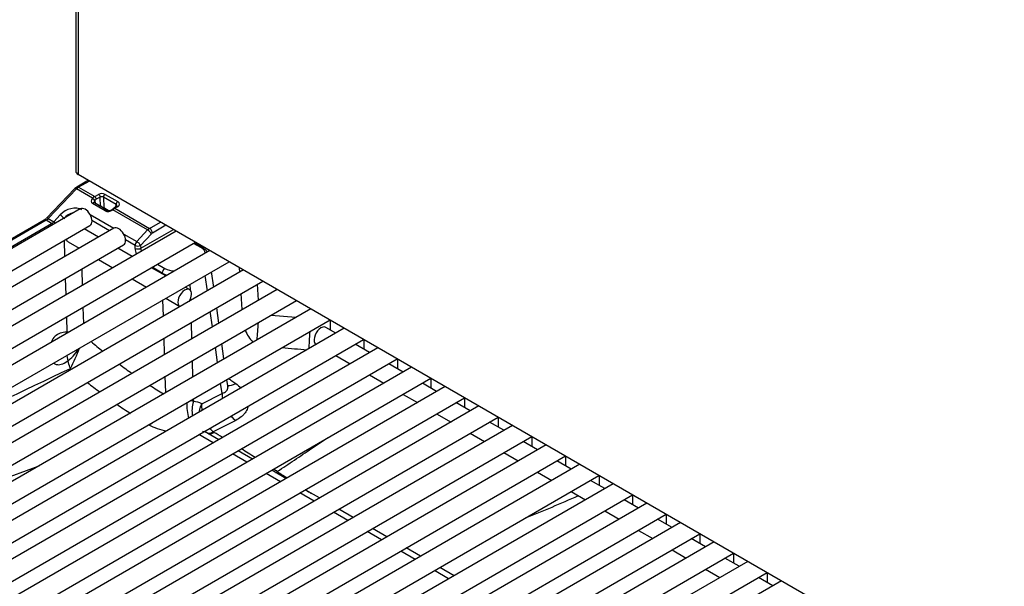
# Model space of a CAD drawing. Header units: millimetres. Extents: x 10 to 281, y 0 to 180.
# Tile 42 of 67: x 196.46 to 209.22, y 102.29 to 109.62. Entities that reach past the tile are written whole.
import ezdxf

# ---------------------------------------------------------------- set-up
doc = ezdxf.new("R2010")
doc.units = ezdxf.units.MM
doc.layers.add('134.134_BW4_CTM-', color=7, linetype='Continuous')
doc.layers.add('Standard', color=7, linetype='Continuous')

# ---------------------------------------------------------------- blocks, each defined once
blk = doc.blocks.new('SE')
at = {"layer": '134.134_BW4_CTM-', "color": 7, "linetype": 'Continuous'}
for p, q in [((7.757, 67.641), (7.757, 36.328)), ((7.786, 67.6), (7.786, 36.287)), ((27.267, 25.04), (7.786, 36.287)), ((7.743, 36.103), (7.375, 35.718)), ((7.766, 36.098), (7.398, 35.714)), ((7.768, 36.122), (7.743, 36.103)), ((7.974, 35.978), (7.766, 36.098)), ((7.92, 36.21), (7.768, 36.122)), ((7.934, 36.201), (7.793, 36.12)), ((7.793, 36.12), (8.001, 36)), ((7.972, 35.976), (7.974, 35.978)), ((8.001, 36), (8.051, 36.028)), ((8.072, 35.993), (8.022, 35.964)), ((8.075, 35.872), (8.072, 35.993)), ((8.114, 35.992), (8.118, 35.853)), ((8.278, 35.897), (8.114, 35.992)), ((8.135, 36.028), (8.299, 35.934)), ((8.137, 35.815), (7.974, 35.909)), ((8.16, 35.822), (7.997, 35.917)), ((8.003, 35.949), (8.001, 35.947)), ((8.001, 35.947), (8.006, 35.912)), ((8.086, 35.875), (8.078, 35.87)), ((8.086, 35.875), (8.143, 35.832)), ((8.176, 35.818), (8.118, 35.853)), ((8.12, 35.85), (8.169, 35.819)), ((8.284, 35.87), (8.249, 35.849)), ((8.299, 35.868), (8.264, 35.848)), ((8.264, 35.848), (8.713, 35.588)), ((8.277, 35.866), (8.278, 35.897)), ((7.815, 35.842), (0.497, 31.616)), ((7.47, 35.673), (7.553, 35.762)), ((7.942, 35.767), (8.25, 35.589)), ((8.687, 35.567), (8.236, 35.827)), ((7.346, 35.695), (0.378, 31.672)), ((7.371, 35.693), (0.403, 31.67)), ((0.475, 31.628), (7.443, 35.651)), ((0.622, 31.4), (7.94, 35.625)), ((8.251, 35.59), (0.932, 31.365)), ((7.443, 35.651), (7.371, 35.693)), ((7.398, 35.714), (7.47, 35.673)), ((8.195, 35.558), (7.966, 35.69)), ((8.713, 35.588), (8.855, 35.67)), ((8.924, 35.63), (8.748, 35.528)), ((9.058, 35.553), (1.368, 31.113)), ((8.052, 35.475), (7.866, 35.582)), ((8.377, 35.515), (8.547, 35.418)), ((8.547, 35.418), (8.687, 35.567)), ((8.735, 35.518), (8.595, 35.368)), ((8.597, 35.331), (9.02, 35.575)), ((1.057, 31.148), (8.376, 35.374)), ((1.493, 30.897), (9.308, 35.409)), ((7.616, 35.224), (7.61, 35.434)), ((7.656, 35.415), (7.802, 35.331)), ((8.525, 35.367), (8.402, 35.438)), ((8.526, 35.329), (8.525, 35.367)), ((8.595, 35.368), (8.597, 35.331)), ((9.378, 35.339), (9.283, 35.394)), ((9.403, 35.341), (9.297, 35.403)), ((9.493, 35.301), (1.803, 30.862)), ((8.487, 35.224), (8.302, 35.331)), ((1.928, 30.645), (9.743, 35.157)), ((8.052, 35.186), (8.237, 35.079)), ((8.923, 34.972), (8.737, 35.079)), ((8.876, 35.009), (8.746, 35.084)), ((8.816, 35.125), (8.911, 35.07)), ((9.883, 35.023), (9.879, 35.079)), ((9.929, 35.05), (2.239, 30.61)), ((7.833, 35.06), (7.84, 34.85)), ((8.876, 34.999), (8.876, 35.009)), ((9.461, 34.78), (9.433, 34.978)), ((9.543, 34.828), (9.515, 35.026)), ((2.364, 30.394), (10.179, 34.906)), ((7.631, 34.729), (7.625, 34.94)), ((8.487, 34.935), (8.673, 34.828)), ((9.229, 34.795), (9.173, 34.828)), ((9.234, 34.863), (9.236, 34.79)), ((10.108, 34.865), (10.12, 34.658)), ((10.364, 34.799), (2.674, 30.359)), ((9.912, 34.538), (9.899, 34.745)), ((2.799, 30.142), (10.614, 34.654)), ((8.893, 34.452), (8.886, 34.663)), ((8.923, 34.684), (9.104, 34.579)), ((9.24, 34.672), (9.24, 34.653)), ((10.8, 34.547), (3.11, 30.108)), ((7.646, 34.235), (7.64, 34.446)), ((7.848, 34.566), (7.854, 34.355)), ((9.527, 34.315), (9.499, 34.513)), ((9.61, 34.363), (9.582, 34.561)), ((10.286, 34.465), (10.608, 34.437)), ((10.798, 34.546), (10.798, 34.548)), ((3.235, 29.891), (11.05, 34.403)), ((9.249, 34.369), (9.255, 34.158)), ((11.051, 34.402), (11.051, 34.275)), ((11.235, 34.296), (3.545, 29.856)), ((11.125, 34.232), (10.994, 34.307)), ((3.67, 29.64), (11.485, 34.151)), ((8.907, 33.958), (8.901, 34.168)), ((9.676, 33.899), (9.648, 34.096)), ((10.869, 34.091), (10.875, 34.088)), ((11.56, 33.98), (11.375, 34.088)), ((11.486, 34.151), (11.486, 34.023)), ((11.671, 34.044), (3.981, 29.605)), ((9.594, 33.851), (9.565, 34.049)), ((11.125, 33.943), (11.31, 33.836)), ((4.106, 29.388), (11.921, 33.9)), ((9.264, 33.875), (9.27, 33.664)), ((11.996, 33.729), (11.81, 33.836)), ((11.922, 33.899), (11.922, 33.772)), ((12.106, 33.793), (4.417, 29.353)), ((8.922, 33.463), (8.916, 33.674)), ((11.56, 33.692), (11.746, 33.585)), ((4.542, 29.137), (12.356, 33.648)), ((9.651, 33.453), (9.632, 33.584)), ((9.726, 33.549), (9.714, 33.632)), ((12.431, 33.478), (12.246, 33.585)), ((12.357, 33.648), (12.357, 33.52)), ((12.542, 33.541), (4.852, 29.102)), ((9.388, 33.318), (9.651, 33.453)), ((11.996, 33.44), (12.181, 33.333)), ((4.977, 28.885), (12.792, 33.397)), ((9.278, 33.38), (9.279, 33.345)), ((12.867, 33.226), (12.681, 33.333)), ((12.793, 33.396), (12.793, 33.269)), ((12.977, 33.29), (5.288, 28.85)), ((12.431, 33.189), (12.617, 33.082)), ((5.413, 28.634), (13.227, 33.146)), ((13.413, 33.038), (5.723, 28.599)), ((8.689, 33.04), (8.704, 33.046)), ((8.701, 33.047), (8.704, 33.046)), ((9.828, 33.102), (9.538, 32.953)), ((13.302, 32.975), (13.117, 33.082)), ((13.228, 33.145), (13.228, 33.017)), ((9.538, 32.813), (9.352, 32.92)), ((9.448, 32.947), (9.44, 32.952)), ((9.608, 32.853), (9.455, 32.942)), ((9.538, 32.953), (9.546, 32.948)), ((12.867, 32.937), (13.052, 32.83)), ((5.848, 28.382), (13.663, 32.894)), ((13.848, 32.787), (6.159, 28.347)), ((13.738, 32.723), (13.552, 32.83)), ((13.664, 32.894), (13.664, 32.766)), ((9.973, 32.561), (9.788, 32.669)), ((10.044, 32.602), (9.858, 32.709)), ((13.302, 32.686), (13.488, 32.579)), ((6.284, 28.131), (14.098, 32.643)), ((14.284, 32.536), (6.594, 28.096)), ((14.173, 32.472), (13.988, 32.579)), ((14.099, 32.642), (14.099, 32.514)), ((6.236, 32.127), (7.281, 32.516)), ((10.409, 32.31), (10.223, 32.417)), ((10.479, 32.351), (10.294, 32.458)), ((13.738, 32.435), (13.923, 32.327)), ((6.719, 27.879), (14.534, 32.391)), ((14.719, 32.284), (7.03, 27.845)), ((14.609, 32.22), (14.423, 32.327)), ((14.535, 32.391), (14.535, 32.263)), ((10.844, 32.059), (10.659, 32.166)), ((10.915, 32.099), (10.729, 32.206)), ((14.173, 32.183), (14.359, 32.076)), ((7.155, 27.628), (14.969, 32.14)), ((15.155, 32.033), (7.465, 27.593)), ((15.044, 31.969), (14.859, 32.076)), ((14.97, 32.139), (14.97, 32.012)), ((7.59, 27.377), (15.405, 31.888)), ((11.28, 31.807), (11.094, 31.914)), ((11.35, 31.848), (11.165, 31.955)), ((14.609, 31.932), (14.794, 31.825)), ((15.406, 31.888), (15.406, 31.76)), ((15.59, 31.781), (7.901, 27.342)), ((15.48, 31.717), (15.294, 31.825)), ((8.026, 27.125), (15.84, 31.637)), ((11.715, 31.556), (11.53, 31.663)), ((11.786, 31.596), (11.6, 31.703)), ((15.044, 31.68), (15.23, 31.573)), ((15.841, 31.636), (15.841, 31.509)), ((16.026, 31.53), (8.336, 27.09)), ((15.915, 31.466), (15.73, 31.573)), ((8.461, 26.874), (16.276, 31.385)), ((12.151, 31.304), (11.965, 31.411)), ((12.221, 31.345), (12.036, 31.452)), ((15.48, 31.429), (15.665, 31.322)), ((16.277, 31.385), (16.277, 31.257)), ((16.461, 31.278), (8.772, 26.839)), ((16.351, 31.215), (16.165, 31.322)), ((8.897, 26.622), (16.711, 31.134)), ((12.586, 31.053), (12.401, 31.16)), ((12.657, 31.093), (12.471, 31.2)), ((15.915, 31.177), (16.101, 31.07)), ((16.712, 31.133), (16.712, 31.006)), ((16.897, 31.027), (9.207, 26.587)), ((16.786, 30.963), (16.601, 31.07))]:
    blk.add_line(p, q, dxfattribs=at)
for centre, radius, start, end in [((5.999, 38.855), 3.754, 306.392, 306.629), ((8.311, 35.743), 0.123, 120.5408, 126.2225), ((7.261, 35.83), 0.159, 302.3121, 315.5993), ((8.181, 35.864), 0.0466, 243.4115, 288.1028), ((8.183, 35.889), 0.0701, 279.8133, 307.4293), ((8.545, 35.45), 0.488, 126.7367, 129.3233), ((12.236, 39.062), 6.535, 229.0875, 230.8094), ((4.762, 35.249), 3.276, 333.2643, 338.3121), ((44.314, 427.943), 395.353, 265.08315, 265.13013), ((12.236, 39.062), 6.535, 233.2094, 234.9621), ((-551.641, 1214.911), 1306.877, 295.250491, 295.339943), ((12.254, 39.065), 6.988, 231.5485, 233.2137), ((12.236, 39.062), 6.535, 237.4357, 239.2515), ((12.254, 39.065), 6.988, 235.429, 237.1618), ((9.209, 33.232), 0.134, 58.0816, 74.4999), ((9.815, 33.281), 0.429, 174.9509, 186.7156), ((9.815, 33.281), 0.429, 220.8743, 229.7787), ((-5.458, 7.729), 29.345, 58.9973, 59.2487), ((-5.458, 7.729), 29.345, 58.0293, 58.4404), ((-5.458, 7.729), 29.345, 57.3647, 57.4781), ((36.12, 72.146), 47.326, 237.0329, 237.2182), ((36.12, 72.146), 47.326, 237.5613, 237.6716), ((4.973, 53.369), 23.185, 291.7922, 293.6355)]:
    blk.add_arc(centre, radius, start, end, dxfattribs=at)
for centre, major_axis, ratio, start_param, end_param in [((7.857, 36.328), (0.1, 0), 0.57735, 3.141593, 3.926991), ((7.779, 36.068), (0.0361, -0.0346), 0.319031, 2.225827, 3.141593), ((7.793, 36.038), (0.05, 0.0866), 0.57735, 0.785398, 1.169371), ((7.793, 36.079), (0.025, -0.0433), 0.57735, 2.356194, 3.141982), ((8.015, 35.952), (0.0548, 0.0278), 0.742475, 2.02605, 3.590451), ((7.98, 35.958), (-0.0219, 0.0205), 0.326584, 3.825554, 5.363863), ((8.002, 35.917), (0.0481, 0.0877), 0.591335, 0.772515, 1.156487), ((7.982, 35.96), (-0.0219, 0.0205), 0.326584, 3.825554, 5.363863), ((8.001, 35.975), (0.015, -0.026), 0.57735, 0.820438, 2.356194), ((8.093, 36.004), (-0.06, 0), 0.57735, 3.927605, 5.498401), ((8.051, 36.004), (0.015, -0.026), 0.57735, 0.820438, 2.356194), ((8.093, 35.979), (0.03, -0.001), 0.597118, 0.806079, 2.376876), ((8.135, 36.004), (-0.015, -0.026), 0.57735, 3.926991, 5.497787), ((7.695, 35.68), (-0.183, -0.106), 0.724967, 3.538851, 5.109647), ((7.878, 35.733), (-0.063, 0.108), 0.57735, 3.141593, 6.283185), ((7.982, 35.891), (-0.0151, -0.0259), 0.578051, 3.141593, 4.312398), ((8.023, 35.934), (0.0213, 0.0262), 0.738631, 1.673883, 2.607326), ((8.024, 35.906), (0.0331, 0.0617), 0.597209, 0.766606, 1.150579), ((8.097, 35.841), (0.03, -0.0005), 0.587323, 0.795693, 1.170082), ((8.256, 35.818), (0.0179, -0.0241), 0.482916, 2.294529, 3.149305), ((8.264, 35.823), (0.015, -0.026), 0.57735, 2.356194, 3.144082), ((8.262, 35.767), (0.0518, 0.0856), 0.563018, 0.797077, 0.94507), ((8.299, 35.909), (-0.015, -0.026), 0.57735, 3.926991, 5.497787), ((8.243, 35.877), (-0.05, -0.0008), 0.565123, 3.175839, 3.918236), ((8.299, 35.844), (0.015, -0.026), 0.57735, 2.356194, 3.141593), ((8.243, 35.901), (-0.08, 0), 0.57735, 2.356809, 3.927605), ((7.411, 35.684), (0.0361, -0.0346), 0.319031, 2.225827, 3.141593), ((7.567, 35.732), (0.0365, -0.0342), 0.326555, 0.815926, 2.222284), ((7.708, 35.65), (0.126, 0.111), 0.719617, 0.88187, 1.800801), ((8.192, 35.871), (0.0743, 0.036), 0.731631, 3.600458, 4.963699), ((8.145, 35.797), (-0.0151, -0.0259), 0.578051, 3.147825, 4.312398), ((8.244, 35.809), (0.0178, -0.0241), 0.190732, 2.26955, 3.145474), ((7.371, 35.652), (0.025, -0.0433), 0.57735, 2.356194, 3.141593), ((7.371, 35.774), (-0.05, -0.0866), 0.57735, 0.785398, 1.169371), ((7.44, 35.735), (-0.0458, -0.089), 0.606714, 0.756345, 1.140317), ((7.443, 35.61), (0.025, -0.0433), 0.57735, 1.858269, 2.356194), ((7.483, 35.642), (0.0365, -0.0342), 0.326555, 1.601111, 2.222284), ((8.313, 35.482), (-0.063, 0.108), 0.57735, 3.141593, 6.283185), ((8.714, 35.506), (0.0487, 0.0874), 0.587378, 0.776323, 1.160295), ((8.713, 35.547), (0.025, -0.0433), 0.57735, 0.820438, 2.356194), ((8.7, 35.537), (-0.0365, 0.0342), 0.326584, 3.825554, 5.363863), ((8.75, 35.487), (0.0236, 0.0441), 0.597209, 0.766606, 1.150579), ((7.719, 35.523), (-0.063, -0.108), 0.57735, 5.754822, 6.283185), ((8.56, 35.387), (-0.025, -0.0433), 0.57735, 4.310963, 5.497787), ((8.56, 35.387), (-0.05, -0.0015), 0.55677, 0.768481, 2.339278), ((8.56, 35.387), (-0.0365, 0.0342), 0.326584, 3.825554, 5.363863), ((9.378, 35.298), (-0.025, -0.0433), 0.57735, 3.141593, 3.926991), ((9.235, 35.257), (-0.201, -0.001), 0.574864, 3.229661, 3.918047), ((9.378, 35.298), (-0.025, -0.0433), 0.57735, 2.478368, 3.141593), ((8.561, 35.35), (0.05, 0.0015), 0.55677, 3.910074, 5.48087), ((8.632, 35.272), (0.075, -0.13), 0.57735, 3.962031, 4.509663), ((8.667, 35.293), (-0.05, 0.0866), 0.57735, 0.820438, 1.263995), ((9.235, 35.216), (-0.251, -0.008), 0.585465, 3.564998, 3.904607), ((8.911, 35.029), (0.025, 0.0433), 0.57735, 0.785398, 2.356194), ((9.053, 35.111), (0.25, 0.001), 0.573294, 3.923902, 4.242526), ((9.053, 35.152), (-0.2, 0), 0.57735, 0.786012, 1.478668), ((9.167, 34.687), (0.063, 0.108), 0.57735, 0, 3.208894), ((9.167, 34.687), (0.063, 0.108), 0.57735, 4.645088, 6.283185), ((10.131, 34.305), (0.026, 0.299), 0.061782, 1.364033, 2.145723), ((10.932, 34.199), (0.063, 0.108), 0.57735, 0, 3.141593), ((10.131, 34.305), (-0.142, 0.264), 0.595245, 1.384214, 2.017197), ((10.806, 34.246), (0.026, 0.299), 0.060672, 1.557086, 2.385135), ((9.861, 33.815), (0.171, 0.247), 0.499381, 3.385344, 3.928347), ((9.863, 33.339), (-0.137, 0.267), 0.606371, 0.849652, 1.105863), ((9.306, 33.212), (-0.047, 0.296), 0.347526, 1.103846, 1.795673), ((9.491, 33.232), (0.003, 0.3), 0.765389, 1.188969, 1.818746), ((9.103, 32.79), (-0.284, -0.529), 0.597209, 3.138131, 3.444814), ((8.723, 33.3), (-0.144, -0.263), 0.55879, 0.685237, 0.914967), ((9.083, 33.237), (0.551, -0.039), 0.523361, 3.991633, 4.471592), ((9.863, 33.339), (-0.137, 0.267), 0.606371, 1.96799, 2.277353), ((9.315, 32.676), (-0.133, -0.269), 0.616193, 3.043212, 3.423358), ((9.561, 33.111), (-0.124, -0.157), 0.552518, 0.02984, 0.805336), ((9.569, 33.106), (0.102, 0.172), 0.450745, 3.237459, 3.880111), ((10.39, 32.6), (0.107, 0.169), 0.486785, 3.699306, 3.887645)]:
    blk.add_ellipse(centre, major_axis=major_axis, ratio=ratio, start_param=start_param, end_param=end_param, dxfattribs=at)
for points, knots in [([(8.293, 35.877), (8.293, 35.877), (8.293, 35.876), (8.289, 35.873), (8.285, 35.87), (8.284, 35.87)], [0, 0, 0, 0, 0.403455, 0.856395, 1, 1, 1, 1]), ([(7.66, 34.246), (7.653, 34.246), (7.645, 34.246), (7.579, 34.243), (7.525, 34.224), (7.467, 34.172), (7.451, 34.147), (7.443, 34.119)], [0, 0, 0, 0, 0.075718, 0.075718, 0.655182, 0.655182, 1, 1, 1, 1]), ([(7.47, 33.843), (7.479, 33.836), (7.49, 33.83), (7.541, 33.817), (7.593, 33.832), (7.698, 33.904), (7.75, 33.96), (7.79, 34.025), (7.792, 34.027), (7.793, 34.03)], [0, 0, 0, 0, 0.133006, 0.133006, 0.558501, 0.558501, 0.983996, 0.983996, 1, 1, 1, 1]), ([(7.687, 33.775), (7.668, 33.82), (7.652, 33.878), (7.643, 33.942), (7.643, 33.943), (7.642, 33.944)], [0, 0, 0, 0, 0.981674, 0.981674, 1, 1, 1, 1]), ([(9.651, 33.453), (9.674, 33.459), (9.693, 33.469), (9.713, 33.49), (9.718, 33.498), (9.725, 33.515), (9.727, 33.525), (9.727, 33.539), (9.727, 33.544), (9.726, 33.549)], [0, 0, 0, 0, 0.449595, 0.449595, 0.674393, 0.674393, 0.899191, 0.899191, 1, 1, 1, 1]), ([(9.731, 33.531), (9.731, 33.53), (9.729, 33.533), (9.729, 33.544), (9.728, 33.551)], [0, 0, 0, 0, 0.50748, 1, 1, 1, 1]), ([(9.736, 33.644), (9.742, 33.64), (9.748, 33.636), (9.754, 33.632), (9.763, 33.626), (9.771, 33.62), (9.779, 33.614), (9.795, 33.603), (9.812, 33.592), (9.828, 33.58)], [0, 0, 0, 0, 0.20028, 0.20028, 0.20028, 0.467404, 0.467404, 0.467404, 1, 1, 1, 1]), ([(9.828, 33.58), (9.854, 33.562), (9.877, 33.543), (9.898, 33.523), (9.898, 33.523), (9.898, 33.522)], [0, 0, 0, 0, 0.987214, 0.987214, 1, 1, 1, 1]), ([(9.356, 33.212), (9.357, 33.213), (9.358, 33.22), (9.36, 33.231), (9.363, 33.245), (9.366, 33.26), (9.371, 33.274), (9.376, 33.289), (9.381, 33.304), (9.386, 33.313), (9.388, 33.318)], [0, 0, 0, 0, 0.043113, 0.172396, 0.304144, 0.43836, 0.575049, 0.714215, 0.855864, 1, 1, 1, 1]), ([(9.987, 33.284), (9.985, 33.276), (9.983, 33.268), (9.973, 33.24), (9.963, 33.219), (9.942, 33.191), (9.934, 33.181), (9.917, 33.164), (9.907, 33.155), (9.877, 33.131), (9.854, 33.116), (9.828, 33.102)], [0, 0, 0, 0, 0.108078, 0.108078, 0.405385, 0.405385, 0.554039, 0.554039, 0.702693, 0.702693, 1, 1, 1, 1]), ([(10.367, 32.441), (10.44, 32.491), (10.514, 32.54), (10.662, 32.639), (10.736, 32.689), (10.88, 32.785), (10.949, 32.832), (11.019, 32.878)], [0, 0, 0, 0, 0.341044, 0.341044, 0.682089, 0.682089, 1, 1, 1, 1])]:
    blk.add_open_spline(points, degree=3, knots=knots, dxfattribs=at)

msp = doc.modelspace()

# ---------------------------------------------------------------- block references
at = {"layer": 'Standard', "color": 7}
msp.add_blockref('SE', (189.432, 71.3356), dxfattribs=at)

doc.saveas('drawing.dxf')
